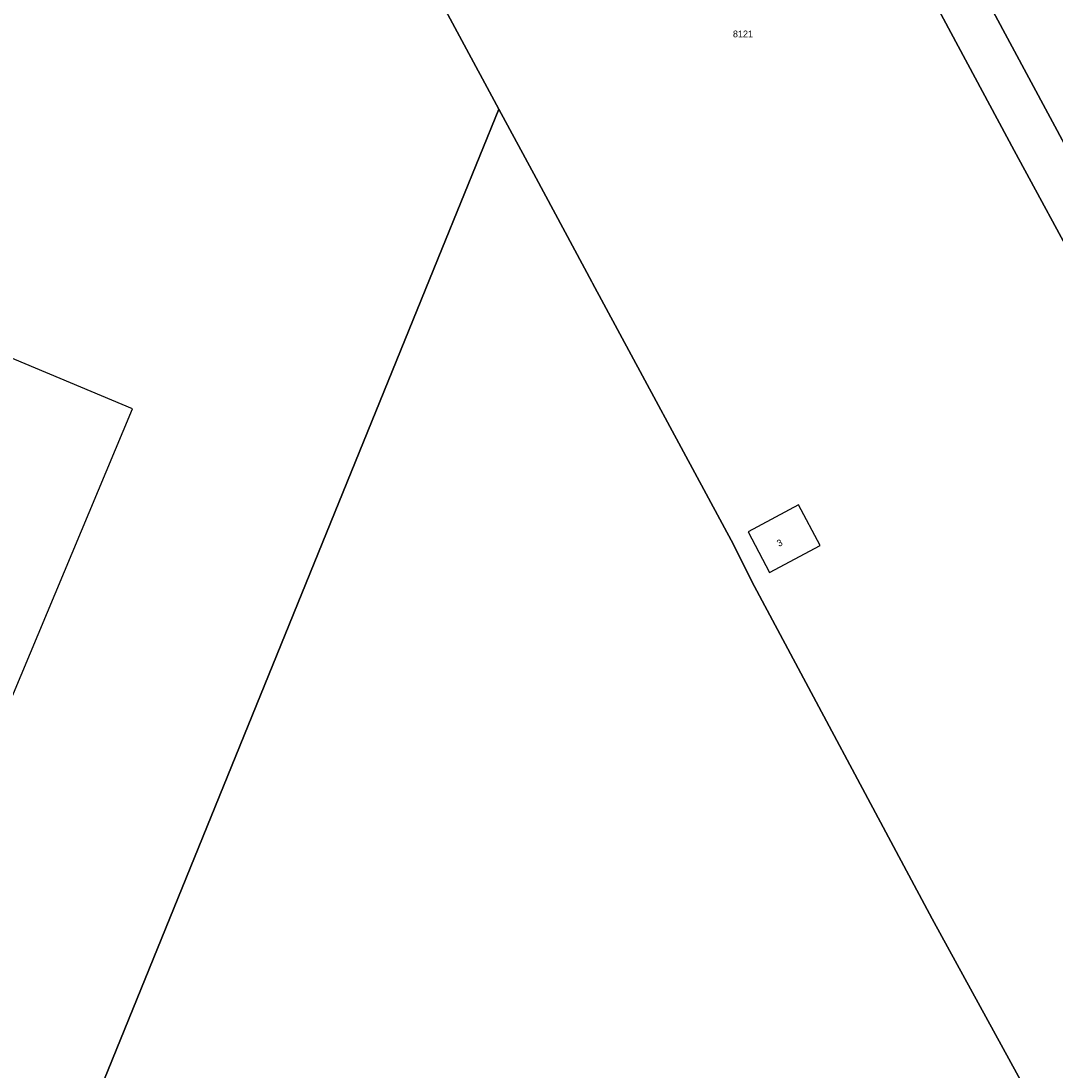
# Model space of a CAD drawing. Header units: metres. Extents: x 91564 to 92566, y 393362 to 394362.
# Tile 56 of 86: x 92084 to 92191, y 393612 to 393721. Entities that reach past the tile are written whole.
import ezdxf

# ---------------------------------------------------------------- set-up
doc = ezdxf.new("R2010")
doc.units = ezdxf.units.M
for name, color, linetype in [('ADRES', 1, 'CONTINUOUS'), ('PAND', 1, 'CONTINUOUS'), ('PERCEEL', 7, 'CONTINUOUS'), ('PERCEELNUMMER', 7, 'CONTINUOUS')]:
    doc.layers.add(name, color=color, linetype=linetype)

msp = doc.modelspace()

# ---------------------------------------------------------------- linework, layer by layer
at = {"layer": 'PAND'}
for points in [[(92095.43, 393681.193), (92077.768, 393688.593), (92074.097, 393679.831), (92052.824, 393629.057), (92056.974, 393627.318), (92055.583, 393623.998), (92066.328, 393619.496), (92067.719, 393622.816), (92070.486, 393621.657), (92095.43, 393681.193)], [(92164.648, 393671.223), (92159.397, 393668.429), (92161.643, 393664.208), (92166.893, 393667.001), (92164.648, 393671.223)]]:
    msp.add_lwpolyline(points, dxfattribs=at)
at = {"layer": 'PERCEEL'}
for points in [[(92128.156, 393826.903), (92126.873, 393819.954), (92134.261, 393817.953), (92133.439, 393814.987), (92133.134, 393811.935), (92133.305, 393808.831), (92134.429, 393806.238), (92135.915, 393803.31), (92187.052, 393708.053), (92194.152, 393694.946), (92236.983, 393615.842), (92256.985, 393626.935), (92260.95, 393629.14), (92274.199, 393636.213), (92293.662, 393629.308), (92380.829, 393598.897)], [(92134.261, 393817.953), (92126.873, 393819.954), (92113.211, 393823.666), (92101.062, 393794.17), (92096.032, 393781.956), (92125.08, 393727.975), (92133.499, 393712.329), (92137.361, 393705.152), (92143.145, 393694.404), (92143.232, 393694.243), (92157.897, 393667.11), (92159.776, 393663.28), (92178.528, 393628.238), (92197.078, 393594.39), (92236.983, 393615.842), (92194.152, 393694.946), (92187.052, 393708.053), (92135.915, 393803.31), (92134.429, 393806.238), (92133.305, 393808.831), (92133.134, 393811.935), (92133.439, 393814.987), (92134.261, 393817.953)], [(92043.004, 393489.951), (92087.313, 393598.836), (92127.58, 393697.788), (92133.499, 393712.329), (92125.08, 393727.975), (92096.032, 393781.956), (92095.972, 393781.813), (92072.548, 393725.996)], [(92167.701, 393754.47), (92164.129, 393760.862), (92171.154, 393780.636), (92183.024, 393776.408), (92190.226, 393762.893), (92193.338, 393757.203), (92200.695, 393757.33), (92204.239, 393750.703), (92211.681, 393736.904), (92219.33, 393722.764), (92226.915, 393708.675), (92200.099, 393694.201), (92192.528, 393708.253), (92184.87, 393722.469), (92177.359, 393736.41), (92169.199, 393751.556), (92167.701, 393754.47)], [(92219.33, 393722.764), (92211.681, 393736.904), (92204.64, 393733.11), (92198.639, 393729.878), (92184.87, 393722.469), (92192.528, 393708.253), (92203.326, 393714.171), (92210.615, 393718.135), (92219.33, 393722.764)], [(92197.078, 393594.39), (92178.528, 393628.238), (92159.776, 393663.28), (92157.897, 393667.11), (92143.232, 393694.243), (92143.145, 393694.404), (92137.361, 393705.152), (92133.499, 393712.329), (92127.58, 393697.788), (92087.313, 393598.836)]]:
    msp.add_lwpolyline(points, dxfattribs=at)

# ---------------------------------------------------------------- texts
at = {"layer": 'ADRES'}
msp.add_text('3', height=0.7, rotation=28, dxfattribs=at).set_placement((92162.608, 393666.846))
at = {"layer": 'PERCEELNUMMER'}
msp.add_text('8121', height=0.7, dxfattribs=at).set_placement((92157.826, 393719.797))

doc.saveas('drawing.dxf')
